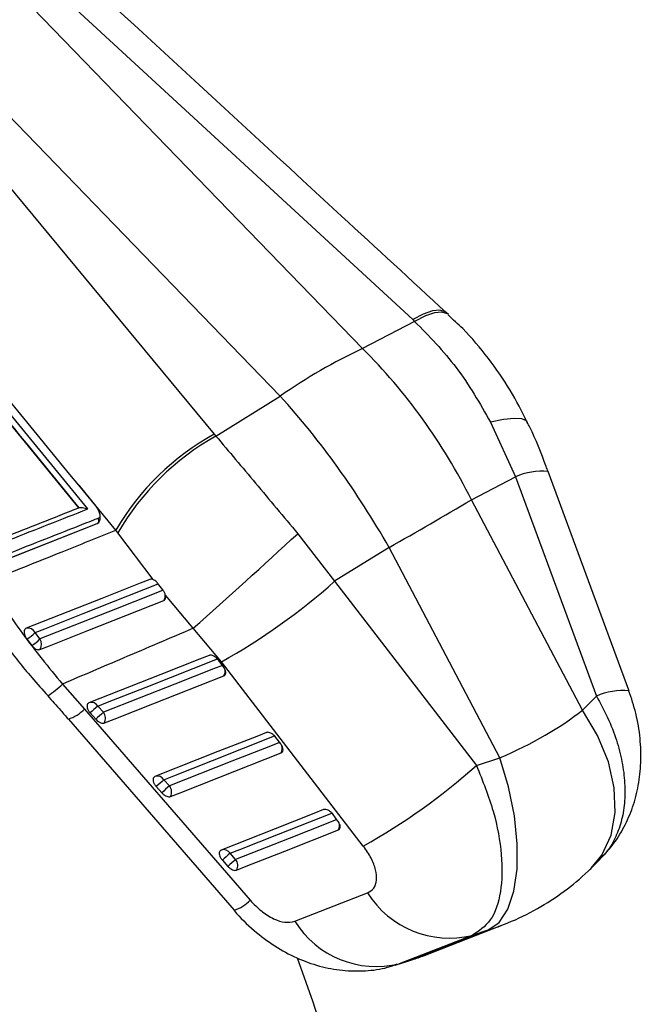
# Model space of a CAD drawing. Header units: millimetres. Extents: x 60 to 704, y 20 to 284.
# Tile 35 of 38: x 667 to 686, y 193 to 223. Entities that reach past the tile are written whole.
import ezdxf

# ---------------------------------------------------------------- set-up
doc = ezdxf.new("R2010")
doc.units = ezdxf.units.MM

msp = doc.modelspace()

# ---------------------------------------------------------------- linework, layer by layer
at = {"color": 7, "linetype": 'Continuous', "lineweight": 25}
for p, q in [((663.0349, 228.7004), (678.9202, 214.0552)), ((677.4008, 213.1795), (662.5005, 228.5698)), ((674.9113, 211.7423), (660.011, 227.1327)), ((659.5644, 226.6969), (672.9165, 210.5894)), ((668.8141, 208.3593), (657.4855, 222.2134)), ((678.9777, 214.002), (677.4008, 213.1795)), ((678.9202, 214.0552), (678.9777, 214.002)), ((680.0016, 214.2081), (679.9333, 214.2717)), ((672.9652, 210.531), (674.9113, 211.7423)), ((681.2791, 210.9468), (682.0314, 209.2963)), ((672.9165, 210.5894), (672.9652, 210.531)), ((680.6962, 208.5999), (682.0314, 209.2963)), ((682.0314, 209.2963), (684.4809, 202.6569)), ((669.9401, 207.6834), (668.8118, 209.0397)), ((668.8118, 209.0397), (669.3283, 208.4083)), ((668.8174, 208.3607), (668.8141, 208.3593)), ((684.0553, 202.2333), (680.6962, 208.5999)), ((669.3614, 207.8748), (666.0147, 206.5553)), ((666.0233, 206.5603), (669.3695, 207.8795)), ((669.3695, 207.8795), (669.3614, 207.8748)), ((669.9986, 207.6028), (669.9401, 207.6834)), ((671.0663, 206.1868), (669.9986, 207.6028)), ((675.4402, 207.5761), (676.5558, 206.1353)), ((678.2036, 207.1609), (676.5558, 206.1353)), ((681.5627, 200.7944), (678.2036, 207.1609)), ((671.3568, 205.8815), (671.199, 206.0799)), ((676.5558, 206.1353), (680.8511, 200.5614)), ((672.2789, 204.7112), (671.4387, 205.7178)), ((667.6397, 204.3894), (667.4907, 204.5814)), ((673.1315, 203.695), (672.2789, 204.7112)), ((667.2441, 204.383), (667.3956, 204.1885)), ((673.1965, 203.5446), (673.0506, 203.7413)), ((677.4261, 198.1212), (673.1315, 203.695)), ((668.3209, 203.0235), (668.9883, 202.2682)), ((684.4809, 202.6569), (684.0553, 202.2333)), ((669.1589, 202.1488), (669.3275, 201.9611)), ((669.562, 202.1687), (669.3933, 202.3564)), ((668.499, 201.9636), (673.5139, 196.1758)), ((674.9274, 201.211), (674.7815, 201.4077)), ((680.8511, 200.5614), (681.5627, 200.7944)), ((671.5623, 199.9416), (671.3937, 200.1294)), ((671.1592, 199.9218), (671.3278, 199.7341)), ((676.6583, 198.8774), (676.5124, 199.0741)), ((673.5627, 197.7146), (673.394, 197.9023)), ((673.1596, 197.6948), (673.3282, 197.507)), ((684.3338, 197.4622), (684.5992, 197.7263)), ((675.3501, 195.8452), (677.5554, 196.7058)), ((678.899, 194.6771), (681.1995, 195.5739)), ((679.2753, 194.8098), (681.6167, 195.7225)), ((681.1995, 195.5739), (680.721, 195.4172)), ((680.721, 195.4172), (678.5152, 194.5574)), ((678.3919, 194.5149), (678.7728, 194.6336)), ((678.5152, 194.5574), (678.899, 194.6771)), ((678.7728, 194.6336), (679.2879, 194.823)), ((678.7728, 194.6336), (678.899, 194.6771))]:
    msp.add_line(p, q, dxfattribs=at)
at = {"color": 7, "linetype": 'Continuous', "lineweight": 25, "flags": 128}
for points in [[(668.8118, 209.0397), (668.5409, 209.3709), (665.9752, 212.507), (662.5271, 216.7211)], [(685.4675, 202.8185), (685.4599, 202.8392), (683.0181, 209.4576)], [(670.9668, 206.1939), (670.6769, 206.0793), (669.5093, 205.6181), (667.225, 204.7159)], [(667.6369, 204.0714), (667.9245, 204.1851), (669.0932, 204.647), (671.3855, 205.5531)], [(672.7607, 203.89), (672.4678, 203.7743), (671.2965, 203.3115), (669.1187, 202.4511)], [(669.5899, 201.846), (669.8827, 201.9617), (671.054, 202.4245), (673.2091, 203.2759)], [(668.9883, 202.2682), (673.4141, 197.1599), (674.003, 196.4802)], [(674.4916, 201.5565), (674.1988, 201.4408), (673.0276, 200.9781), (671.119, 200.224)], [(671.5902, 199.619), (671.883, 199.7347), (673.0542, 200.1973), (674.9401, 200.9424)], [(681.1995, 195.5739), (681.5364, 195.8104), (681.802, 196.2082), (681.9863, 196.7521), (682.0823, 197.4215), (682.0864, 198.1909), (681.9983, 199.0311), (681.8215, 199.91), (681.5627, 200.7944)], [(676.2225, 199.2229), (675.9297, 199.1072), (674.7587, 198.6446), (673.1194, 197.997)], [(673.5906, 197.392), (673.8834, 197.5076), (675.0544, 197.9702), (676.6709, 198.6088)], [(670.3461, 158.2544), (670.702, 158.4671), (671.8925, 159.2932), (673.0008, 160.248), (674.0228, 161.3277), (674.9545, 162.5285), (675.7927, 163.8457), (676.534, 165.2745), (677.1758, 166.8096), (677.7157, 168.4452), (678.1516, 170.1752), (678.482, 171.9933), (678.7055, 173.8925), (678.8214, 175.8658), (678.8292, 177.9059), (678.729, 180.0052), (678.521, 182.1557), (678.206, 184.3496), (677.7853, 186.5785), (677.2604, 188.8343), (676.6332, 191.1084), (675.9061, 193.3924), (675.4352, 194.7306)]]:
    msp.add_lwpolyline(points, dxfattribs=at)
at = {"color": 8, "linetype": 'Continuous', "lineweight": 25, "flags": 128}
for points in [[(679.9332, 214.2721), (679.9023, 214.2962), (679.7407, 214.3453), (679.5186, 214.3207), (679.2424, 214.2231), (678.9202, 214.0552)], [(680.0027, 214.2077), (679.971, 214.233), (679.8072, 214.2849), (679.5825, 214.2629), (679.3033, 214.1676), (678.9777, 214.002)], [(682.3945, 210.9452), (682.3621, 210.9887), (682.2205, 211.052), (681.9874, 211.0662), (681.6703, 211.0307), (681.2791, 210.9468)], [(667.4907, 204.5814), (667.7826, 204.6969), (668.9502, 205.1587), (671.2182, 206.0558)], [(671.369, 205.8648), (671.094, 205.7559), (669.9258, 205.2938), (667.6397, 204.3894)], [(669.3933, 202.3564), (669.6862, 202.4721), (670.8575, 202.9349), (673.0117, 203.7859)], [(673.162, 203.591), (672.8884, 203.4829), (671.7171, 203.0201), (669.562, 202.1687)], [(684.3184, 197.4471), (684.6461, 197.8501), (684.9226, 198.4472), (685.0497, 199.1346), (685.0227, 199.886), (684.8424, 200.6729), (684.5158, 201.4654), (684.0553, 202.2333)], [(671.3937, 200.1294), (671.6865, 200.245), (672.8577, 200.7077), (674.7426, 201.4524)], [(674.893, 201.2574), (674.6194, 201.1493), (673.4482, 200.6867), (671.5623, 199.9416)], [(673.394, 197.9023), (673.6868, 198.018), (674.8579, 198.4806), (676.4735, 199.1188)], [(676.6239, 198.9239), (676.3503, 198.8158), (675.1793, 198.3532), (673.5627, 197.7146)]]:
    msp.add_lwpolyline(points, dxfattribs=at)
at = {"color": 7, "linetype": 'Continuous', "lineweight": 25}
for centre, radius, start, end in [((684.5384, 197.9407), 16.8276, 115.09761, 124.89702), ((676.6779, 203.7597), 7.797, 118.84358, 149.78589), ((676.7989, 203.6801), 7.8506, 119.23156, 150.02225), ((628.6593, 295.8618), 101.5996, 299.185746, 300.808878), ((504.6018, 392.9153), 252.0642, 311.698872, 312.668641), ((663.5688, 220.7363), 19.541, 299.29885, 311.65187), ((667.2702, 204.4755), 0.2446, 25.66725, 100.66264), ((665.9003, 206.3059), 2.3459, 304.95023, 312.68537), ((665.8399, 206.3271), 2.6446, 306.03413, 312.88666), ((667.3949, 204.2325), 0.2907, 326.3378, 32.65522), ((675.4943, 195.2285), 9.3824, 130.56088, 132.47343), ((675.6627, 195.041), 9.3821, 130.56088, 132.47348), ((669.3218, 201.9853), 0.3021, 332.54185, 37.35975), ((667.8629, 215.1673), 19.5454, 299.29338, 311.64491), ((677.4922, 193.0043), 9.3786, 130.56085, 132.4741), ((677.6605, 192.8168), 9.3782, 130.56084, 132.47418), ((671.3222, 199.7583), 0.3021, 332.54121, 37.3609), ((679.4882, 190.7823), 9.372, 130.56082, 132.47538), ((679.6563, 190.5952), 9.3711, 130.56082, 132.47553), ((673.3225, 197.5313), 0.3021, 332.54053, 37.36284), ((680.0303, 198.2533), 2.9189, 212.01611, 283.68742), ((673.1428, 197.3169), 1.2, 288.00473, 315.79254), ((677.8245, 197.3932), 2.9187, 212.03169, 283.68938)]:
    msp.add_arc(centre, radius, start, end, dxfattribs=at)
at = {"color": 8, "linetype": 'Continuous', "lineweight": 25}
for centre, radius, start, end in [((682.83, 207.5102), 1.9565, 84.48412, 114.09077), ((671.1652, 205.7057), 0.268, 325.29663, 9.95326), ((672.9608, 203.4115), 0.2829, 331.36571, 15.88471), ((666.3427, 205.0542), 2.835, 302.71856, 314.24898), ((685.2802, 200.8696), 1.9579, 84.51149, 114.09538), ((669.1975, 202.236), 0.2299, 31.5966, 107.48497), ((668.1261, 203.1073), 1.2031, 288.04177, 315.77989), ((674.6917, 201.078), 0.283, 331.36488, 15.95555), ((671.1978, 200.0089), 0.2299, 31.59918, 107.48573), ((676.4224, 198.7445), 0.2831, 331.36632, 16.16372), ((673.1982, 197.7818), 0.23, 31.60331, 107.48675)]:
    msp.add_arc(centre, radius, start, end, dxfattribs=at)
at = {"color": 7, "linetype": 'Continuous', "lineweight": 25}
for centre, major_axis, ratio, start_param, end_param in [((672.9897, 205.0569), (-5.7694, 10.8422), 0.6899987, 4.6722804, 5.1404678), ((672.9897, 205.0569), (-6.4332, 10.462), 0.4526859, 4.6358773, 5.1040648), ((674.9525, 204.0186), (10.7201, 1.095), 0.4418568, 5.3309252, 5.6799911), ((674.9525, 204.0186), (9.6428, -5.893), 0.687699, 5.7926033, 5.8010141), ((677.9894, 205.2025), (1.3973, 10.7421), 0.6863022, 3.4504098, 3.5011142)]:
    msp.add_ellipse(centre, major_axis=major_axis, ratio=ratio, start_param=start_param, end_param=end_param, dxfattribs=at)
at = {"color": 8, "linetype": 'Continuous', "lineweight": 25}
msp.add_ellipse((674.9525, 204.0186), major_axis=(9.6428, -5.893), ratio=0.687699, start_param=5.7503098, end_param=5.7926033, dxfattribs=at)
at = {"color": 7, "linetype": 'Continuous', "lineweight": 25}
for points, knots in [([(679.9334, 214.272), (678.8779, 215.2447), (673.6384, 220.0729), (668.4017, 224.9028), (664.22, 228.7596)], [0, 0, 0, 0, 0.2014571, 1, 1, 1, 1]), ([(669.0863, 208.3259), (667.153, 210.6916), (663.3086, 215.3956), (659.461, 220.0977), (657.5483, 222.4351)], [0, 0, 0, 0, 0.50289603, 1, 1, 1, 1]), ([(657.4863, 222.2138), (659.3734, 219.9083), (663.1518, 215.2919), (666.9274, 210.6733), (668.8172, 208.361), (668.8174, 208.3607)], [0, 0, 0, 0, 0.4994086, 0.9999387, 1, 1, 1, 1]), ([(678.9777, 214.002), (679.4162, 213.5544), (680.307, 212.6454), (680.9518, 211.5188), (681.2791, 210.9468)], [0, 0, 0, 0, 0.4922788, 1, 1, 1, 1]), ([(682.3892, 210.9459), (682.2235, 211.2748), (681.8821, 211.9524), (681.2163, 212.8974), (680.5846, 213.661), (680.1409, 214.0608), (679.9914, 214.1956)], [0, 0, 0, 0, 0.2703501, 0.557101, 0.8506715, 1, 1, 1, 1]), ([(683.0161, 209.4559), (682.9974, 209.5085), (682.8342, 209.9675), (682.6305, 210.471), (682.4139, 210.8961), (682.3897, 210.9435)], [0, 0, 0, 0, 0.103016, 0.900051, 1, 1, 1, 1]), ([(672.9652, 210.531), (673.3626, 210.0598), (674.1699, 209.1025), (675.0124, 208.0901), (675.4402, 207.5761)], [0, 0, 0, 0, 0.4922788, 1, 1, 1, 1]), ([(665.8936, 207.2082), (665.9204, 207.2188), (666.141, 207.3057), (667.1143, 207.6893), (668.0611, 208.0625), (668.8141, 208.3593)], [0, 0, 0, 0, 0.0275739, 0.2266558, 1, 1, 1, 1]), ([(666.0007, 207.1089), (666.0491, 207.128), (666.2913, 207.2236), (667.3196, 207.6291), (668.2999, 208.0157), (669.0863, 208.3259)], [0, 0, 0, 0, 0.0471123, 0.2355616, 1, 1, 1, 1]), ([(668.8174, 208.3607), (668.825, 208.3631), (668.8421, 208.3685), (668.8805, 208.3719), (668.9401, 208.3692), (669.0137, 208.3541), (669.0629, 208.3365), (669.0858, 208.3261), (669.0863, 208.3259)], [0, 0, 0, 0, 0.0844734, 0.1914901, 0.3607193, 0.6670583, 0.9934886, 1, 1, 1, 1]), ([(669.3283, 208.4083), (669.3519, 208.376), (669.3827, 208.3338), (669.4049, 208.2846), (669.4101, 208.273)], [0, 0, 0, 0, 0.7657233, 1, 1, 1, 1]), ([(669.409, 208.0441), (669.3605, 208.025), (669.118, 207.9294), (668.0997, 207.5276), (667.0331, 207.1069), (666.1607, 206.7627), (666.0638, 206.7245)], [0, 0, 0, 0, 0.0434775, 0.2173876, 0.913028, 1, 1, 1, 1]), ([(669.4101, 208.273), (669.418, 208.2529), (669.4404, 208.1963), (669.4588, 208.1004), (669.4549, 207.999), (669.4246, 207.92), (669.3872, 207.8858), (669.364, 207.8759), (669.3614, 207.8748)], [0, 0, 0, 0, 0.1181498, 0.3327015, 0.546982, 0.7606723, 0.9737095, 1, 1, 1, 1]), ([(666.056, 206.1261), (666.8067, 206.4265), (668.1015, 206.9446), (669.3961, 207.4648), (669.9401, 207.6834)], [0, 0, 0, 0, 0.57971885, 1, 1, 1, 1]), ([(666.056, 206.1261), (666.3964, 205.5966), (667.0849, 204.5256), (667.9058, 203.5279), (668.3209, 203.0235)], [0, 0, 0, 0, 0.494386, 1, 1, 1, 1]), ([(671.0663, 206.1868), (671.0498, 206.1925), (671.0131, 206.2051), (670.9832, 206.1978), (670.9668, 206.1939)], [0, 0, 0, 0, 0.4504804, 1, 1, 1, 1]), ([(671.199, 206.0799), (671.1811, 206.1002), (671.1439, 206.1422), (671.0964, 206.1734), (671.0708, 206.1848), (671.0663, 206.1868)], [0, 0, 0, 0, 0.4349743, 0.9007411, 1, 1, 1, 1]), ([(671.4387, 205.7178), (671.431, 205.7432), (671.4155, 205.794), (671.3813, 205.85), (671.3601, 205.8772), (671.3568, 205.8815)], [0, 0, 0, 0, 0.4572711, 0.9144482, 1, 1, 1, 1]), ([(671.3855, 205.5531), (671.3992, 205.5613), (671.4274, 205.578), (671.4469, 205.6308), (671.4464, 205.6817), (671.4399, 205.712), (671.4387, 205.7178)], [0, 0, 0, 0, 0.2976338, 0.6126143, 0.9272871, 1, 1, 1, 1]), ([(665.8014, 205.3075), (665.8094, 205.2955), (666.0512, 204.9331), (666.5733, 204.2294), (667.2604, 203.3567), (667.7174, 202.8549), (667.8814, 202.6748)], [0, 0, 0, 0, 0.0132045, 0.3988875, 0.7843263, 1, 1, 1, 1]), ([(667.225, 204.7159), (667.2124, 204.7086), (667.1852, 204.693), (667.1626, 204.6425), (667.1595, 204.5737), (667.1786, 204.4953), (667.2105, 204.4296), (667.2359, 204.3944), (667.2441, 204.383)], [0, 0, 0, 0, 0.160469, 0.3483268, 0.5360185, 0.7232822, 0.9100942, 1, 1, 1, 1]), ([(672.2789, 204.7112), (671.5723, 204.4104), (670.2524, 203.8485), (668.9336, 203.2852), (668.3209, 203.0235)], [0, 0, 0, 0, 0.5353792, 1, 1, 1, 1]), ([(667.3956, 204.1885), (667.4142, 204.1675), (667.4522, 204.1246), (667.5185, 204.0816), (667.583, 204.061), (667.6205, 204.065), (667.6366, 204.0713), (667.6369, 204.0714)], [0, 0, 0, 0, 0.242013, 0.4928319, 0.7442087, 0.9961983, 1, 1, 1, 1]), ([(673.0506, 203.7413), (673.0352, 203.7601), (673.0013, 203.8017), (672.9362, 203.8535), (672.8659, 203.889), (672.8044, 203.9014), (672.7739, 203.8935), (672.7607, 203.89)], [0, 0, 0, 0, 0.18017812, 0.39749534, 0.61481271, 0.83213012, 1, 1, 1, 1]), ([(673.2091, 203.2759), (673.2093, 203.276), (673.2254, 203.2824), (673.2515, 203.3034), (673.2685, 203.355), (673.2615, 203.4212), (673.2353, 203.4875), (673.2078, 203.5279), (673.1965, 203.5446)], [0, 0, 0, 0, 0.0030826, 0.2151738, 0.4272647, 0.6393554, 0.8514461, 1, 1, 1, 1]), ([(667.8734, 202.6674), (668.0066, 202.5217), (668.2186, 202.2898), (668.4194, 202.0496), (668.494, 201.9603)], [0, 0, 0, 0, 0.6283711, 1, 1, 1, 1]), ([(684.5944, 197.7355), (684.7212, 197.8666), (685.0009, 198.1561), (685.3281, 198.6889), (685.595, 199.2999), (685.765, 199.9574), (685.8416, 200.6566), (685.8162, 201.3898), (685.6988, 202.1228), (685.5397, 202.5903), (685.4638, 202.8135)], [0, 0, 0, 0, 0.100597, 0.2219661, 0.3436274, 0.4695016, 0.5966077, 0.7313628, 0.8717889, 1, 1, 1, 1]), ([(669.1187, 202.4511), (669.1049, 202.4429), (669.0767, 202.4261), (669.0599, 202.3745), (669.0653, 202.3092), (669.0941, 202.236), (669.1303, 202.1815), (669.1542, 202.1542), (669.1589, 202.1488)], [0, 0, 0, 0, 0.1858245, 0.3777929, 0.5697612, 0.7617294, 0.9536976, 1, 1, 1, 1]), ([(669.3275, 201.9611), (669.3426, 201.9456), (669.3783, 201.909), (669.4429, 201.8656), (669.5122, 201.839), (669.5612, 201.8367), (669.5838, 201.844), (669.5899, 201.846)], [0, 0, 0, 0, 0.1794606, 0.4229273, 0.6663942, 0.9098612, 1, 1, 1, 1]), ([(674.7815, 201.4077), (674.7661, 201.4266), (674.7322, 201.4682), (674.6672, 201.52), (674.5968, 201.5554), (674.5353, 201.5679), (674.5049, 201.5599), (674.4916, 201.5565)], [0, 0, 0, 0, 0.18018952, 0.39750519, 0.61482106, 0.83213698, 1, 1, 1, 1]), ([(674.9401, 200.9424), (674.9543, 200.951), (674.9828, 200.9682), (674.9991, 201.0209), (674.9928, 201.0865), (674.9667, 201.1533), (674.939, 201.194), (674.9274, 201.211)], [0, 0, 0, 0, 0.2120934, 0.4241903, 0.6362871, 0.8483839, 1, 1, 1, 1]), ([(680.8511, 200.5614), (681.0372, 200.0968), (681.4055, 199.177), (681.6442, 197.8354), (681.6164, 196.6914), (681.3205, 195.8066), (680.9204, 195.5467), (680.721, 195.4172)], [0, 0, 0, 0, 0.202859, 0.401561, 0.5986205, 0.7999996, 1, 1, 1, 1]), ([(671.119, 200.224), (671.1052, 200.2158), (671.0771, 200.199), (671.0602, 200.1475), (671.0656, 200.0821), (671.0945, 200.0089), (671.1306, 199.9545), (671.1545, 199.9271), (671.1592, 199.9218)], [0, 0, 0, 0, 0.1858174, 0.3777872, 0.5697567, 0.761726, 0.9536954, 1, 1, 1, 1]), ([(671.3278, 199.7341), (671.3429, 199.7185), (671.3786, 199.682), (671.4431, 199.6386), (671.5125, 199.612), (671.5615, 199.6096), (671.5841, 199.617), (671.5902, 199.619)], [0, 0, 0, 0, 0.1791965, 0.4226606, 0.6661251, 0.9095897, 1, 1, 1, 1]), ([(676.5124, 199.0741), (676.497, 199.093), (676.4631, 199.1346), (676.3981, 199.1864), (676.3277, 199.2219), (676.2662, 199.2343), (676.2358, 199.2263), (676.2225, 199.2229)], [0, 0, 0, 0, 0.1802062, 0.3975196, 0.6148333, 0.832147, 1, 1, 1, 1]), ([(676.6709, 198.6088), (676.6845, 198.6168), (676.7124, 198.6333), (676.7297, 198.6842), (676.7246, 198.7492), (676.6991, 198.8171), (676.6706, 198.8592), (676.6583, 198.8774)], [0, 0, 0, 0, 0.2010784, 0.4131642, 0.6252496, 0.837335, 1, 1, 1, 1]), ([(673.1194, 197.997), (673.1056, 197.9888), (673.0775, 197.972), (673.0606, 197.9205), (673.0659, 197.8552), (673.0948, 197.782), (673.131, 197.7275), (673.1549, 197.7001), (673.1596, 197.6948)], [0, 0, 0, 0, 0.1855065, 0.3774775, 0.5694482, 0.7614185, 0.9533889, 1, 1, 1, 1]), ([(677.5554, 196.7058), (677.6246, 196.7467), (677.7633, 196.8285), (677.8431, 197.0816), (677.8129, 197.3985), (677.6765, 197.7612), (677.5108, 197.9995), (677.4261, 198.1212)], [0, 0, 0, 0, 0.19732598, 0.39483263, 0.58988199, 0.79049836, 1, 1, 1, 1]), ([(673.3282, 197.507), (673.3305, 197.5044), (673.3526, 197.4802), (673.3999, 197.4387), (673.4704, 197.3988), (673.5384, 197.38), (673.5733, 197.388), (673.5906, 197.392)], [0, 0, 0, 0, 0.0290844, 0.272689, 0.5162943, 0.7599003, 1, 1, 1, 1]), ([(681.531, 195.6967), (681.6209, 195.729), (682.0252, 195.8747), (682.6971, 196.2128), (683.513, 196.7332), (684.0394, 197.1732), (684.2982, 197.4273), (684.3338, 197.4622)], [0, 0, 0, 0, 0.0848726, 0.3817991, 0.6713388, 0.9548314, 1, 1, 1, 1]), ([(674.003, 196.4802), (674.1125, 196.3661), (674.3318, 196.1377), (674.7061, 195.9063), (675.0704, 195.7864), (675.2554, 195.8253), (675.3501, 195.8452)], [0, 0, 0, 0, 0.2534144, 0.5073706, 0.7476449, 1, 1, 1, 1]), ([(673.5137, 196.1765), (673.5166, 196.1729), (673.6943, 195.949), (674.0973, 195.571), (674.7299, 195.0875), (675.3976, 194.7232), (676.087, 194.4736), (676.7882, 194.3394), (677.4831, 194.3312), (678.0468, 194.4009), (678.3583, 194.5153), (678.4553, 194.551)], [0, 0, 0, 0, 0.0024664, 0.1535885, 0.2937919, 0.4316846, 0.5652015, 0.6932624, 0.8197573, 0.9438957, 1, 1, 1, 1])]:
    msp.add_open_spline(points, degree=3, knots=knots, dxfattribs=at)
msp.add_open_spline([(669.3696, 207.8795), (669.3806, 207.888), (669.4027, 207.9049), (669.4205, 207.9474), (669.4246, 207.9962), (669.4142, 208.0282), (669.409, 208.0442)], degree=3, dxfattribs=at)
at = {"color": 8, "linetype": 'Continuous', "lineweight": 25}
for points, knots in [([(669.4544, 208.0986), (669.4508, 208.0884), (669.4414, 208.0619), (669.4213, 208.0509), (669.409, 208.0441)], [0, 0, 0, 0, 0.3854467, 1, 1, 1, 1]), ([(684.4809, 202.6569), (684.5992, 202.4418), (684.8388, 202.0061), (685.0945, 201.3344), (685.2689, 200.6646), (685.3504, 200.0219), (685.3413, 199.4082), (685.243, 198.8415), (685.0488, 198.3322), (684.829, 197.9581), (684.6471, 197.7898), (684.5892, 197.7363)], [0, 0, 0, 0, 0.1181905, 0.2393615, 0.3551612, 0.4737975, 0.5886455, 0.7062917, 0.8236022, 0.9439178, 1, 1, 1, 1])]:
    msp.add_open_spline(points, degree=3, knots=knots, dxfattribs=at)

doc.saveas('drawing.dxf')
